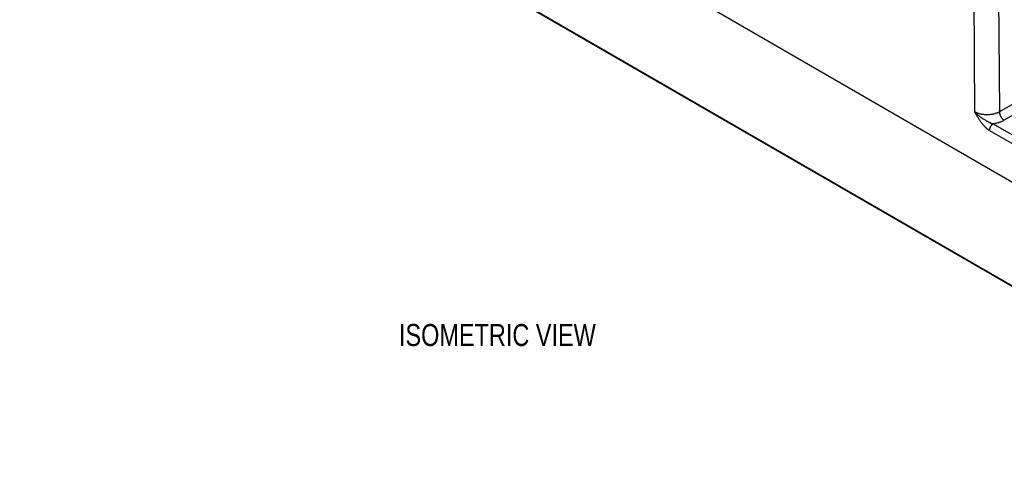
# Model space of a CAD drawing. Header units: inches. Extents: x 0 to 34, y 0 to 22.
# Tile 58 of 124: x 21.5 to 27.1, y 11.7 to 14.3. Entities that reach past the tile are written whole.
import ezdxf

# ---------------------------------------------------------------- set-up
doc = ezdxf.new("R2010")
doc.units = ezdxf.units.IN
doc.header["$LTSCALE"] = 1.87
doc.header["$MEASUREMENT"] = 0
doc.layers.get('0').update_dxf_attribs({"linetype": 'CONTINUOUS'})
doc.layers.add('DETAIL', color=7, linetype='CONTINUOUS')
doc.styles.get("Standard").update_dxf_attribs({"font": 'txt', "width": 0.8})

msp = doc.modelspace()

# ---------------------------------------------------------------- linework, layer by layer
at = {"color": 7, "linetype": 'CONTINUOUS'}
for p, q in [((21.4772, 16.6087), (28.1405, 12.7614)), ((21.4953, 16.0077), (28.9308, 11.7145)), ((21.4984, 16.001), (28.9339, 11.7079)), ((29.367, 15.0747), (27.0596, 13.7424)), ((29.3949, 15.0271), (27.0874, 13.6948)), ((26.91, 14.8384), (26.9182, 13.7427)), ((27.0514, 14.8386), (27.0596, 13.7424)), ((27.0027, 13.6373), (28.1286, 12.9872)), ((27.024, 13.6738), (28.1498, 13.0238))]:
    msp.add_line(p, q, dxfattribs=at)
for points, knots in [([(26.9182, 13.7427), (26.9197, 13.7402), (26.9219, 13.7363), (26.9248, 13.7312), (26.9271, 13.7273), (26.9293, 13.7235), (26.9323, 13.7184), (26.9362, 13.712), (26.9409, 13.7045), (26.9457, 13.6971), (26.9507, 13.6898), (26.9558, 13.6826), (26.9611, 13.6757), (26.9666, 13.669), (26.9722, 13.6626), (26.9771, 13.6576), (26.9811, 13.6537), (26.9841, 13.651), (26.9871, 13.6483), (26.9902, 13.6458), (26.9933, 13.6435), (26.9964, 13.6412), (26.9996, 13.6392), (27.0017, 13.6379), (27.0027, 13.6373)], [0, 0, 0, 0, 0.065091, 0.097636, 0.13018, 0.16272, 0.195256, 0.260302, 0.325283, 0.390145, 0.454813, 0.519179, 0.583109, 0.646431, 0.708939, 0.770395, 0.800647, 0.830531, 0.860012, 0.889049, 0.917605, 0.94564, 0.973117, 1, 1, 1, 1]), ([(27.0596, 13.7424), (27.0572, 13.7411), (27.0536, 13.7391), (27.0485, 13.7368), (27.0444, 13.7352), (27.0403, 13.7337), (27.0346, 13.7318), (27.0271, 13.7298), (27.0179, 13.7278), (27.0084, 13.7265), (26.9987, 13.7257), (26.9889, 13.7254), (26.9791, 13.7257), (26.9694, 13.7266), (26.9599, 13.728), (26.9507, 13.7299), (26.9432, 13.732), (26.9375, 13.7339), (26.9334, 13.7354), (26.9293, 13.7371), (26.9261, 13.7386), (26.9236, 13.7398), (26.9212, 13.7411), (26.9194, 13.742), (26.9182, 13.7427)], [0, 0, 0, 0, 0.055872, 0.084754, 0.114228, 0.144263, 0.174823, 0.237358, 0.301506, 0.366895, 0.433128, 0.49979, 0.566459, 0.632713, 0.698135, 0.76233, 0.824924, 0.855518, 0.88559, 0.915103, 0.944027, 0.95826, 0.972335, 1, 1, 1, 1]), ([(26.9182, 13.7427), (26.92, 13.7409), (26.9237, 13.7372), (26.9294, 13.7318), (26.9353, 13.7266), (26.9415, 13.7216), (26.9478, 13.7167), (26.9542, 13.7119), (26.9608, 13.7073), (26.9676, 13.7029), (26.9744, 13.6985), (26.9801, 13.6951), (26.9848, 13.6923), (26.9883, 13.6903), (26.9918, 13.6884), (26.9953, 13.6865), (26.9989, 13.6846), (27.0025, 13.6828), (27.006, 13.6811), (27.009, 13.6797), (27.0114, 13.6786), (27.0138, 13.6776), (27.0162, 13.6766), (27.0186, 13.6757), (27.021, 13.6748), (27.0228, 13.6742), (27.024, 13.6738)], [0, 0, 0, 0, 0.06108, 0.122671, 0.184731, 0.247204, 0.310027, 0.373134, 0.436456, 0.499922, 0.563464, 0.627006, 0.658752, 0.690463, 0.722125, 0.753717, 0.785217, 0.816598, 0.847826, 0.878861, 0.894292, 0.909656, 0.940155, 0.955274, 0.970294, 1, 1, 1, 1]), ([(27.0874, 13.6948), (27.0852, 13.6935), (27.0806, 13.691), (27.0735, 13.6877), (27.066, 13.6846), (27.0581, 13.6818), (27.0499, 13.6793), (27.0415, 13.6771), (27.0343, 13.6756), (27.0284, 13.6745), (27.0254, 13.674), (27.024, 13.6738)], [0, 0, 0, 0, 0.114176, 0.231929, 0.353064, 0.477342, 0.604491, 0.734207, 0.866158, 0.932867, 1, 1, 1, 1]), ([(27.0596, 13.7424), (27.0596, 13.7414), (27.0597, 13.7392), (27.0602, 13.7359), (27.0609, 13.7324), (27.0618, 13.729), (27.063, 13.7255), (27.0644, 13.722), (27.0661, 13.7186), (27.0679, 13.7153), (27.0699, 13.712), (27.0721, 13.7089), (27.0744, 13.706), (27.0769, 13.7033), (27.0794, 13.7008), (27.082, 13.6985), (27.0847, 13.6965), (27.0865, 13.6953), (27.0874, 13.6948)], [0, 0, 0, 0, 0.056204, 0.114845, 0.175678, 0.238408, 0.302694, 0.368167, 0.43443, 0.501074, 0.56768, 0.633831, 0.69912, 0.763155, 0.825569, 0.886031, 0.944252, 1, 1, 1, 1]), ([(27.024, 13.6738), (27.0232, 13.6734), (27.0218, 13.6725), (27.0198, 13.671), (27.0178, 13.6692), (27.0158, 13.6673), (27.014, 13.6652), (27.0122, 13.663), (27.0105, 13.6606), (27.009, 13.6581), (27.0076, 13.6555), (27.0064, 13.6529), (27.0053, 13.6503), (27.0044, 13.6476), (27.0037, 13.6449), (27.0032, 13.6423), (27.0028, 13.6398), (27.0027, 13.6381), (27.0027, 13.6373)], [0, 0, 0, 0, 0.055793, 0.114074, 0.174607, 0.237099, 0.301214, 0.366581, 0.432802, 0.499464, 0.566144, 0.632421, 0.697879, 0.76212, 0.82477, 0.885489, 0.943979, 1, 1, 1, 1])]:
    msp.add_open_spline(points, degree=3, knots=knots, dxfattribs=at)

# ---------------------------------------------------------------- texts
at = {"layer": 'DETAIL', "color": 2, "linetype": 'CONTINUOUS', "insert": (23.6382, 12.5347), "char_height": 0.125, "width": 1.4, "attachment_point": 1, "line_spacing_factor": 0.9}
msp.add_mtext('ISOMETRIC VIEW', dxfattribs=at)

doc.saveas('drawing.dxf')
